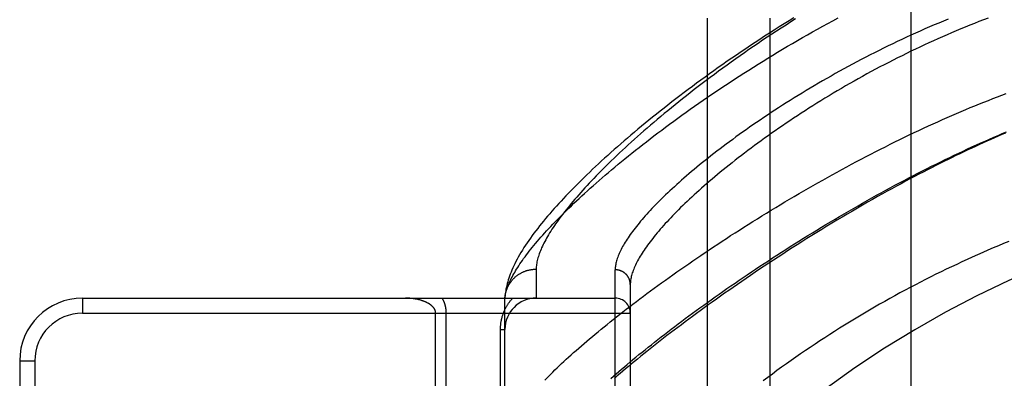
# Model space of a CAD drawing. Header units: inches. Extents: x 0 to 221, y 0 to 143.
# Tile 103 of 256: x 93.671 to 95.633, y 59.411 to 60.126. Entities that reach past the tile are written whole.
import ezdxf

# ---------------------------------------------------------------- set-up
doc = ezdxf.new("R2010")
doc.units = ezdxf.units.IN
doc.header["$LTSCALE"] = 12.142857
doc.header["$MEASUREMENT"] = 0
doc.linetypes.add('HIDDEN', pattern=[0.2, 0.1, -0.1])
for name, color, linetype in [('DEFAULT_2', 8, 'HIDDEN'), ('RIGHTHAND_DOOR_ASSEMBLY', 7, 'CONTINUOUS'), ('SUBPANEL', 7, 'CONTINUOUS')]:
    doc.layers.add(name, color=color, linetype=linetype)

msp = doc.modelspace()

# ---------------------------------------------------------------- linework, layer by layer
at = {"layer": 'DEFAULT_2', "color": 8, "linetype": 'HIDDEN'}
msp.add_line((95.4472, 103.9976), (95.4472, 34.8936), dxfattribs=at)
at = {"layer": 'RIGHTHAND_DOOR_ASSEMBLY', "color": 8, "linetype": 'HIDDEN'}
for p, q in [((94.7005, 59.6284), (94.7005, 59.5706)), ((94.858, 58.514), (94.858, 59.6272)), ((94.888, 59.5978), (94.888, 58.5434)), ((93.796, 59.5706), (94.858, 59.5706)), ((93.796, 59.5706), (93.796, 59.5406)), ((94.638, 59.5672), (94.638, 59.5696)), ((94.638, 59.2268), (94.638, 59.5672)), ((93.796, 59.5406), (94.888, 59.5406)), ((94.5, 59.292), (94.5, 59.5406)), ((94.5213, 59.2686), (94.5213, 59.5406)), ((94.6292, 59.5081), (94.638, 59.5081)), ((94.6292, 59.2268), (94.6292, 59.5081)), ((93.671, 59.4456), (93.701, 59.4456)), ((93.671, 59.4456), (93.671, 58.6956)), ((93.701, 59.4456), (93.701, 58.6956))]:
    msp.add_line(p, q, dxfattribs=at)
for points in [[(95.2142, 60.1294), (95.2043, 60.1233), (95.1945, 60.1172), (95.1847, 60.1111), (95.175, 60.105), (95.1653, 60.0988), (95.1557, 60.0926), (95.1462, 60.0864), (95.1367, 60.0802), (95.1273, 60.074), (95.1179, 60.0677), (95.1087, 60.0615), (95.0995, 60.0552), (95.0903, 60.0489), (95.0813, 60.0427), (95.0723, 60.0364), (95.0634, 60.0301), (95.0546, 60.0239), (95.0458, 60.0176), (95.0371, 60.0114), (95.0286, 60.0051), (95.0201, 59.9989), (95.0117, 59.9926), (95.0033, 59.9864), (94.9951, 59.9802), (94.9869, 59.974), (94.9789, 59.9679), (94.9709, 59.9617), (94.963, 59.9556), (94.9552, 59.9495), (94.9475, 59.9434), (94.9399, 59.9373), (94.9324, 59.9313), (94.9249, 59.9252), (94.9176, 59.9192), (94.9104, 59.9133), (94.9032, 59.9073), (94.8961, 59.9014), (94.8892, 59.8955), (94.8823, 59.8897), (94.8755, 59.8839), (94.8688, 59.8781), (94.8623, 59.8723), (94.8558, 59.8666), (94.8494, 59.8609), (94.843, 59.8552), (94.8368, 59.8496), (94.8307, 59.844), (94.8247, 59.8384), (94.8187, 59.8329), (94.8129, 59.8274), (94.8072, 59.822), (94.8015, 59.8165), (94.7959, 59.8111), (94.7905, 59.8058), (94.7851, 59.8005), (94.7798, 59.7952), (94.7746, 59.7899), (94.7695, 59.7847), (94.7644, 59.7795), (94.7595, 59.7743), (94.7547, 59.7692), (94.7499, 59.7641), (94.7453, 59.759), (94.7407, 59.754), (94.7362, 59.749), (94.7318, 59.744), (94.7275, 59.739), (94.7232, 59.7341), (94.7191, 59.7291), (94.715, 59.7243), (94.7111, 59.7194), (94.7072, 59.7145), (94.7034, 59.7097), (94.6997, 59.7049), (94.696, 59.7001), (94.6925, 59.6953), (94.689, 59.6905), (94.6856, 59.6857), (94.6823, 59.6809), (94.6791, 59.6761), (94.676, 59.6713), (94.673, 59.6665), (94.6701, 59.6618), (94.6674, 59.6572), (94.6648, 59.6526), (94.6623, 59.6481), (94.6599, 59.6436), (94.6577, 59.6393), (94.6557, 59.635), (94.6537, 59.6308), (94.6519, 59.6266), (94.6502, 59.6225), (94.6487, 59.6185), (94.6472, 59.6146), (94.6459, 59.6107), (94.6447, 59.6069), (94.6436, 59.6032), (94.6426, 59.5995), (94.6417, 59.5959), (94.6409, 59.5923), (94.6402, 59.5888), (94.6396, 59.5854), (94.6391, 59.5821), (94.6387, 59.5788), (94.6384, 59.5756), (94.6382, 59.5726), (94.638, 59.5696)], [(94.638, 59.5672), (94.6381, 59.5695), (94.6383, 59.5718), (94.6386, 59.5742), (94.639, 59.5767), (94.6395, 59.5791), (94.6401, 59.5817), (94.6408, 59.5842), (94.6415, 59.5869), (94.6424, 59.5895), (94.6433, 59.5923), (94.6443, 59.595), (94.6454, 59.5978), (94.6466, 59.6007), (94.6479, 59.6036), (94.6493, 59.6065), (94.6507, 59.6096), (94.6523, 59.6126), (94.6539, 59.6157), (94.6557, 59.6189), (94.6575, 59.622), (94.6594, 59.6253), (94.6614, 59.6286), (94.6635, 59.6319), (94.6657, 59.6353), (94.668, 59.6388), (94.6704, 59.6423), (94.6728, 59.6458), (94.6754, 59.6494), (94.6781, 59.653), (94.6808, 59.6567), (94.6836, 59.6604), (94.6866, 59.6642), (94.6896, 59.668), (94.6927, 59.6719), (94.696, 59.6759), (94.6993, 59.6798), (94.7027, 59.6839), (94.7062, 59.6879), (94.7098, 59.6921), (94.7135, 59.6962), (94.7173, 59.7005), (94.7212, 59.7047), (94.7252, 59.7091), (94.7293, 59.7134), (94.7335, 59.7178), (94.7377, 59.7223), (94.7421, 59.7268), (94.7466, 59.7314), (94.7512, 59.736), (94.7559, 59.7406), (94.7607, 59.7453), (94.7655, 59.7501), (94.7705, 59.7549), (94.7756, 59.7597), (94.7808, 59.7646), (94.786, 59.7695), (94.7914, 59.7745), (94.7969, 59.7795), (94.8025, 59.7846), (94.8082, 59.7897), (94.8139, 59.7948), (94.8198, 59.8), (94.8258, 59.8053), (94.8319, 59.8105), (94.8381, 59.8159), (94.8444, 59.8212), (94.8508, 59.8266), (94.8572, 59.832), (94.8638, 59.8375), (94.8705, 59.843), (94.8773, 59.8486), (94.8842, 59.8541), (94.8912, 59.8597), (94.8982, 59.8654), (94.9054, 59.8711), (94.9127, 59.8768), (94.9201, 59.8825), (94.9276, 59.8883), (94.9351, 59.8941), (94.9428, 59.8999), (94.9505, 59.9057), (94.9584, 59.9116), (94.9663, 59.9175), (94.9744, 59.9234), (94.9825, 59.9293), (94.9907, 59.9352), (94.999, 59.9412), (95.0074, 59.9472), (95.0159, 59.9532), (95.0245, 59.9592), (95.0331, 59.9652), (95.0419, 59.9712), (95.0507, 59.9772), (95.0596, 59.9832), (95.0686, 59.9892), (95.0776, 59.9953), (95.0867, 60.0013), (95.0959, 60.0073), (95.1052, 60.0133), (95.1145, 60.0193), (95.1239, 60.0253), (95.1334, 60.0313), (95.1429, 60.0372), (95.1525, 60.0432), (95.1621, 60.0491), (95.1719, 60.055), (95.1816, 60.0609), (95.1914, 60.0668), (95.2013, 60.0726), (95.2112, 60.0784), (95.2211, 60.0842), (95.2311, 60.09), (95.2412, 60.0957), (95.2512, 60.1013), (95.2613, 60.107), (95.2715, 60.1126), (95.2816, 60.1181), (95.2918, 60.1236), (95.302, 60.1291)], [(95.6011, 60.1289), (95.592, 60.1254), (95.5829, 60.1219), (95.5738, 60.1183), (95.5647, 60.1147), (95.5556, 60.111), (95.5465, 60.1072), (95.5374, 60.1035), (95.5284, 60.0996), (95.5193, 60.0957), (95.5102, 60.0917), (95.5012, 60.0877), (95.4922, 60.0837), (95.4831, 60.0796), (95.4741, 60.0754), (95.4652, 60.0712), (95.4562, 60.0669), (95.4473, 60.0626), (95.4383, 60.0583), (95.4295, 60.0539), (95.4206, 60.0495), (95.4118, 60.045), (95.403, 60.0405), (95.3942, 60.0359), (95.3855, 60.0314), (95.3768, 60.0267), (95.3681, 60.0221), (95.3595, 60.0174), (95.3509, 60.0127), (95.3424, 60.0079), (95.3339, 60.0031), (95.3254, 59.9983), (95.317, 59.9935), (95.3087, 59.9886), (95.3004, 59.9838), (95.2922, 59.9789), (95.284, 59.974), (95.2759, 59.969), (95.2679, 59.9641), (95.2599, 59.9591), (95.252, 59.9542), (95.2441, 59.9492), (95.2363, 59.9442), (95.2286, 59.9392), (95.221, 59.9342), (95.2134, 59.9292), (95.2059, 59.9242), (95.1985, 59.9192), (95.1911, 59.9143), (95.1839, 59.9093), (95.1767, 59.9043), (95.1696, 59.8993), (95.1625, 59.8943), (95.1556, 59.8894), (95.1487, 59.8844), (95.1419, 59.8795), (95.1352, 59.8746), (95.1286, 59.8697), (95.1221, 59.8648), (95.1157, 59.8599), (95.1093, 59.855), (95.1031, 59.8502), (95.0969, 59.8454), (95.0908, 59.8406), (95.0848, 59.8358), (95.0789, 59.8311), (95.0731, 59.8264), (95.0674, 59.8217), (95.0617, 59.817), (95.0562, 59.8124), (95.0508, 59.8078), (95.0454, 59.8032), (95.0401, 59.7987), (95.035, 59.7942), (95.0299, 59.7897), (95.0249, 59.7852), (95.02, 59.7808), (95.0152, 59.7765), (95.0105, 59.7721), (95.0059, 59.7678), (95.0013, 59.7635), (94.9969, 59.7593), (94.9926, 59.7551), (94.9883, 59.751), (94.9842, 59.7468), (94.9801, 59.7428), (94.9761, 59.7387), (94.9723, 59.7347), (94.9685, 59.7308), (94.9648, 59.7268), (94.9612, 59.7229), (94.9576, 59.7191), (94.9542, 59.7153), (94.9509, 59.7115), (94.9476, 59.7078), (94.9445, 59.7041), (94.9414, 59.7005), (94.9384, 59.6969), (94.9355, 59.6934), (94.9327, 59.6898), (94.93, 59.6864), (94.9274, 59.6829), (94.9248, 59.6796), (94.9224, 59.6762), (94.92, 59.6729), (94.9177, 59.6697), (94.9156, 59.6665), (94.9134, 59.6633), (94.9114, 59.6601), (94.9095, 59.6571), (94.9076, 59.654), (94.9059, 59.651), (94.9042, 59.6481), (94.9026, 59.6451), (94.9011, 59.6423), (94.8997, 59.6394), (94.8983, 59.6367), (94.8971, 59.6339), (94.8959, 59.6312), (94.8948, 59.6285), (94.8938, 59.6259), (94.8928, 59.6233), (94.892, 59.6208), (94.8912, 59.6183), (94.8905, 59.6159), (94.8899, 59.6135), (94.8894, 59.6111), (94.889, 59.6088), (94.8886, 59.6065), (94.8883, 59.6042), (94.8881, 59.602), (94.888, 59.5999), (94.888, 59.5978)], [(95.2174, 60.1271), (95.2078, 60.1211), (95.1983, 60.115), (95.1888, 60.109), (95.1794, 60.1029), (95.1701, 60.0968), (95.1608, 60.0906), (95.1516, 60.0845), (95.1425, 60.0783), (95.1334, 60.0722), (95.1245, 60.066), (95.1156, 60.0598), (95.1067, 60.0537), (95.098, 60.0475), (95.0893, 60.0413), (95.0807, 60.0352), (95.0722, 60.029), (95.0638, 60.0228), (95.0555, 60.0167), (95.0472, 60.0105), (95.0391, 60.0044), (95.031, 59.9983), (95.023, 59.9922), (95.0151, 59.9862), (95.0074, 59.9801), (94.9997, 59.9741), (94.9921, 59.9681), (94.9846, 59.9621), (94.9772, 59.9561), (94.9699, 59.9502), (94.9627, 59.9443), (94.9556, 59.9384), (94.9485, 59.9326), (94.9416, 59.9268), (94.9348, 59.921), (94.9281, 59.9153), (94.9215, 59.9096), (94.915, 59.9039), (94.9086, 59.8983), (94.9023, 59.8927), (94.8961, 59.8872), (94.89, 59.8817), (94.884, 59.8762), (94.8781, 59.8708), (94.8723, 59.8654), (94.8666, 59.8601), (94.861, 59.8548), (94.8555, 59.8496), (94.8501, 59.8444), (94.8448, 59.8392), (94.8397, 59.8341), (94.8346, 59.8291), (94.8296, 59.8241), (94.8247, 59.8191), (94.8199, 59.8142), (94.8152, 59.8093), (94.8106, 59.8045), (94.8061, 59.7998), (94.8017, 59.795), (94.7975, 59.7904), (94.7933, 59.7858), (94.7892, 59.7812), (94.7852, 59.7767), (94.7813, 59.7722), (94.7775, 59.7678), (94.7737, 59.7634), (94.7701, 59.7591), (94.7666, 59.7549), (94.7632, 59.7507), (94.7599, 59.7465), (94.7566, 59.7424), (94.7535, 59.7383), (94.7505, 59.7343), (94.7475, 59.7304), (94.7447, 59.7265), (94.7419, 59.7226), (94.7392, 59.7188), (94.7366, 59.7151), (94.7342, 59.7114), (94.7318, 59.7078), (94.7295, 59.7042), (94.7272, 59.7006), (94.7251, 59.6971), (94.7231, 59.6937), (94.7211, 59.6903), (94.7193, 59.687), (94.7175, 59.6837), (94.7158, 59.6805), (94.7143, 59.6773), (94.7128, 59.6741), (94.7113, 59.671), (94.71, 59.668), (94.7088, 59.665), (94.7076, 59.6621), (94.7066, 59.6592), (94.7056, 59.6564), (94.7047, 59.6536), (94.7039, 59.6508), (94.7032, 59.6482), (94.7025, 59.6455), (94.702, 59.6429), (94.7015, 59.6404), (94.7011, 59.6379), (94.7008, 59.6354), (94.7006, 59.6331), (94.7005, 59.6307), (94.7005, 59.6284)], [(95.5212, 60.1267), (95.5119, 60.1229), (95.5026, 60.119), (95.4934, 60.1151), (95.4841, 60.1111), (95.4749, 60.1071), (95.4657, 60.103), (95.4565, 60.0989), (95.4473, 60.0947), (95.4382, 60.0905), (95.4291, 60.0863), (95.42, 60.082), (95.4109, 60.0777), (95.4019, 60.0733), (95.3929, 60.0689), (95.3839, 60.0644), (95.375, 60.0599), (95.3661, 60.0554), (95.3572, 60.0509), (95.3484, 60.0463), (95.3396, 60.0417), (95.3309, 60.037), (95.3222, 60.0323), (95.3135, 60.0276), (95.305, 60.0229), (95.2964, 60.0181), (95.288, 60.0134), (95.2795, 60.0086), (95.2712, 60.0038), (95.2629, 59.9989), (95.2546, 59.9941), (95.2465, 59.9892), (95.2383, 59.9844), (95.2303, 59.9795), (95.2223, 59.9746), (95.2144, 59.9697), (95.2066, 59.9648), (95.1988, 59.9599), (95.1912, 59.955), (95.1836, 59.9501), (95.176, 59.9452), (95.1686, 59.9404), (95.1612, 59.9355), (95.1539, 59.9306), (95.1467, 59.9257), (95.1396, 59.9208), (95.1325, 59.916), (95.1256, 59.9111), (95.1187, 59.9063), (95.1119, 59.9015), (95.1052, 59.8967), (95.0986, 59.8919), (95.092, 59.8871), (95.0856, 59.8824), (95.0792, 59.8777), (95.073, 59.8729), (95.0668, 59.8683), (95.0607, 59.8636), (95.0547, 59.859), (95.0488, 59.8543), (95.043, 59.8498), (95.0373, 59.8452), (95.0317, 59.8407), (95.0261, 59.8362), (95.0207, 59.8317), (95.0154, 59.8272), (95.0101, 59.8228), (95.0049, 59.8184), (94.9999, 59.8141), (94.9949, 59.8098), (94.99, 59.8055), (94.9852, 59.8012), (94.9805, 59.797), (94.9759, 59.7928), (94.9714, 59.7887), (94.9669, 59.7846), (94.9626, 59.7805), (94.9584, 59.7764), (94.9542, 59.7724), (94.9501, 59.7685), (94.9462, 59.7645), (94.9423, 59.7606), (94.9385, 59.7568), (94.9348, 59.753), (94.9312, 59.7492), (94.9277, 59.7455), (94.9243, 59.7418), (94.9209, 59.7381), (94.9177, 59.7345), (94.9145, 59.7309), (94.9115, 59.7274), (94.9085, 59.7239), (94.9056, 59.7204), (94.9028, 59.717), (94.9001, 59.7136), (94.8974, 59.7103), (94.8949, 59.707), (94.8925, 59.7038), (94.8901, 59.7005), (94.8878, 59.6974), (94.8856, 59.6942), (94.8835, 59.6911), (94.8815, 59.6881), (94.8795, 59.6851), (94.8777, 59.6821), (94.8759, 59.6792), (94.8742, 59.6763), (94.8726, 59.6735), (94.8711, 59.6707), (94.8697, 59.6679), (94.8684, 59.6652), (94.8671, 59.6625), (94.8659, 59.6599), (94.8648, 59.6573), (94.8638, 59.6547), (94.8629, 59.6522), (94.862, 59.6497), (94.8612, 59.6473), (94.8606, 59.6449), (94.8599, 59.6425), (94.8594, 59.6402), (94.859, 59.6379), (94.8586, 59.6357), (94.8583, 59.6335), (94.8581, 59.6314), (94.858, 59.6292), (94.858, 59.6272)], [(94.7174, 59.4074), (94.7213, 59.4113), (94.7253, 59.4153), (94.7293, 59.4193), (94.7335, 59.4234), (94.7377, 59.4275), (94.7421, 59.4317), (94.7465, 59.4359), (94.751, 59.4401), (94.7556, 59.4444), (94.7603, 59.4487), (94.7651, 59.4531), (94.77, 59.4575), (94.7749, 59.462), (94.78, 59.4664), (94.7851, 59.471), (94.7904, 59.4755), (94.7957, 59.4801), (94.8011, 59.4848), (94.8067, 59.4895), (94.8123, 59.4942), (94.818, 59.4989), (94.8237, 59.5037), (94.8296, 59.5085), (94.8356, 59.5134), (94.8416, 59.5183), (94.8478, 59.5232), (94.854, 59.5282), (94.8603, 59.5332), (94.8667, 59.5382), (94.8732, 59.5433), (94.8798, 59.5484), (94.8865, 59.5535), (94.8932, 59.5587), (94.9001, 59.5639), (94.907, 59.5691), (94.914, 59.5744), (94.9211, 59.5797), (94.9283, 59.585), (94.9355, 59.5903), (94.9429, 59.5956), (94.9503, 59.601), (94.9578, 59.6064), (94.9654, 59.6118), (94.973, 59.6173), (94.9808, 59.6228), (94.9886, 59.6283), (94.9965, 59.6338), (95.0045, 59.6393), (95.0125, 59.6448), (95.0206, 59.6504), (95.0288, 59.6559), (95.0371, 59.6615), (95.0454, 59.6671), (95.0538, 59.6727), (95.0623, 59.6783), (95.0708, 59.6839), (95.0794, 59.6895), (95.088, 59.6952), (95.0967, 59.7008), (95.1055, 59.7064), (95.1144, 59.712), (95.1232, 59.7177), (95.1322, 59.7233), (95.1412, 59.7289), (95.1502, 59.7345), (95.1593, 59.7401), (95.1685, 59.7457), (95.1777, 59.7513), (95.1869, 59.7568), (95.1962, 59.7624), (95.2055, 59.7679), (95.2148, 59.7734), (95.2242, 59.7789), (95.2336, 59.7844), (95.243, 59.7898), (95.2525, 59.7953), (95.262, 59.8007), (95.2715, 59.806), (95.2811, 59.8114), (95.2906, 59.8167), (95.3002, 59.8219), (95.3098, 59.8272), (95.3194, 59.8324), (95.329, 59.8375), (95.3386, 59.8427), (95.3482, 59.8477), (95.3579, 59.8528), (95.3675, 59.8578), (95.3771, 59.8627), (95.3867, 59.8676), (95.3963, 59.8725), (95.4059, 59.8773), (95.4155, 59.882), (95.4251, 59.8867), (95.4346, 59.8914), (95.4441, 59.896), (95.4537, 59.9005), (95.4632, 59.905), (95.4726, 59.9094), (95.4821, 59.9138), (95.4915, 59.9181), (95.5009, 59.9223), (95.5102, 59.9265), (95.5195, 59.9306), (95.5288, 59.9347), (95.5381, 59.9387), (95.5473, 59.9426), (95.5565, 59.9465), (95.5656, 59.9503), (95.5747, 59.9541), (95.5838, 59.9577), (95.5928, 59.9614), (95.6017, 59.9649), (95.6107, 59.9684), (95.6195, 59.9719), (95.6284, 59.9752), (95.6372, 59.9785)], [(94.8493, 59.4107), (94.8545, 59.4153), (94.8598, 59.4199), (94.8652, 59.4245), (94.8706, 59.4292), (94.8762, 59.4339), (94.8818, 59.4387), (94.8875, 59.4435), (94.8933, 59.4483), (94.8992, 59.4531), (94.9052, 59.458), (94.9113, 59.463), (94.9174, 59.4679), (94.9236, 59.4729), (94.9299, 59.4779), (94.9363, 59.483), (94.9428, 59.4881), (94.9494, 59.4932), (94.956, 59.4984), (94.9627, 59.5035), (94.9695, 59.5087), (94.9764, 59.514), (94.9834, 59.5192), (94.9904, 59.5245), (94.9975, 59.5298), (95.0047, 59.5352), (95.012, 59.5405), (95.0193, 59.5459), (95.0267, 59.5513), (95.0342, 59.5567), (95.0418, 59.5622), (95.0494, 59.5676), (95.0571, 59.5731), (95.0649, 59.5786), (95.0727, 59.5841), (95.0806, 59.5896), (95.0886, 59.5952), (95.0967, 59.6007), (95.1048, 59.6063), (95.1129, 59.6118), (95.1212, 59.6174), (95.1294, 59.623), (95.1378, 59.6286), (95.1462, 59.6342), (95.1547, 59.6398), (95.1632, 59.6453), (95.1717, 59.6509), (95.1803, 59.6565), (95.189, 59.6621), (95.1977, 59.6677), (95.2065, 59.6733), (95.2153, 59.6788), (95.2241, 59.6844), (95.233, 59.6899), (95.2419, 59.6954), (95.2509, 59.701), (95.2598, 59.7064), (95.2688, 59.7119), (95.2779, 59.7174), (95.2869, 59.7228), (95.296, 59.7282), (95.3051, 59.7336), (95.3143, 59.7389), (95.3234, 59.7443), (95.3326, 59.7496), (95.3418, 59.7548), (95.351, 59.7601), (95.3602, 59.7653), (95.3694, 59.7704), (95.3786, 59.7756), (95.3878, 59.7806), (95.397, 59.7857), (95.4062, 59.7907), (95.4155, 59.7956), (95.4247, 59.8006), (95.4338, 59.8054), (95.443, 59.8102), (95.4522, 59.815), (95.4613, 59.8197), (95.4704, 59.8244), (95.4796, 59.829), (95.4886, 59.8335), (95.4977, 59.838), (95.5067, 59.8425), (95.5157, 59.8469), (95.5247, 59.8512), (95.5336, 59.8555), (95.5425, 59.8597), (95.5514, 59.8639), (95.5603, 59.868), (95.569, 59.872), (95.5778, 59.876), (95.5865, 59.8799), (95.5952, 59.8837), (95.6038, 59.8875), (95.6124, 59.8912), (95.621, 59.8949), (95.6294, 59.8985), (95.6379, 59.902)], [(95.6358, 59.8997), (95.6284, 59.8965), (95.6211, 59.8934), (95.6137, 59.8901), (95.6063, 59.8869), (95.5988, 59.8835), (95.5913, 59.8802), (95.5837, 59.8767), (95.5761, 59.8732), (95.5684, 59.8697), (95.5606, 59.8661), (95.5529, 59.8624), (95.545, 59.8586), (95.5371, 59.8549), (95.5292, 59.851), (95.5212, 59.8471), (95.5131, 59.8431), (95.505, 59.8391), (95.4968, 59.8349), (95.4885, 59.8307), (95.48, 59.8264), (95.4715, 59.822), (95.4629, 59.8176), (95.4542, 59.813), (95.4454, 59.8084), (95.4366, 59.8037), (95.4276, 59.7988), (95.4185, 59.7939), (95.4092, 59.7888), (95.3998, 59.7837), (95.3903, 59.7784), (95.3806, 59.773), (95.3708, 59.7674), (95.3609, 59.7618), (95.3508, 59.756), (95.3407, 59.7501), (95.3305, 59.7442), (95.3203, 59.7382), (95.3101, 59.7321), (95.2999, 59.726), (95.2897, 59.7199), (95.2796, 59.7138), (95.2696, 59.7077), (95.2596, 59.7015), (95.2497, 59.6954), (95.2399, 59.6892), (95.2301, 59.6831), (95.2204, 59.677), (95.2108, 59.6708), (95.2013, 59.6647), (95.1918, 59.6586), (95.1824, 59.6524), (95.1731, 59.6463), (95.1638, 59.6402), (95.1547, 59.6342), (95.1456, 59.6281), (95.1366, 59.6221), (95.1277, 59.616), (95.1188, 59.61), (95.1101, 59.604), (95.1014, 59.5981), (95.0929, 59.5921), (95.0844, 59.5862), (95.076, 59.5803), (95.0677, 59.5745), (95.0595, 59.5687), (95.0513, 59.5629), (95.0433, 59.5571), (95.0354, 59.5513), (95.0275, 59.5456), (95.0198, 59.54), (95.0121, 59.5343), (95.0045, 59.5287), (94.9971, 59.5232), (94.9897, 59.5176), (94.9824, 59.5121), (94.9752, 59.5067), (94.9681, 59.5013), (94.9611, 59.4959), (94.9542, 59.4906), (94.9474, 59.4853), (94.9407, 59.48), (94.9341, 59.4748), (94.9275, 59.4696), (94.9211, 59.4645), (94.9148, 59.4594), (94.9085, 59.4543), (94.9024, 59.4493), (94.8963, 59.4443), (94.8904, 59.4394), (94.8845, 59.4345), (94.8787, 59.4297), (94.8731, 59.4249), (94.8675, 59.4202), (94.862, 59.4155), (94.8566, 59.4108)], [(95.6425, 59.6836), (95.6321, 59.6793), (95.6216, 59.675), (95.6112, 59.6706), (95.6008, 59.6661), (95.5904, 59.6616), (95.58, 59.657), (95.5696, 59.6523), (95.5592, 59.6476), (95.5488, 59.6429), (95.5385, 59.638), (95.5281, 59.6331), (95.5178, 59.6282), (95.5075, 59.6232), (95.4972, 59.6181), (95.4869, 59.613), (95.4766, 59.6078), (95.4663, 59.6025), (95.4561, 59.5972), (95.4458, 59.5918), (95.4356, 59.5864), (95.4254, 59.5809), (95.4153, 59.5754), (95.4051, 59.5698), (95.395, 59.5641), (95.3849, 59.5584), (95.3748, 59.5526), (95.3647, 59.5468), (95.3547, 59.5409), (95.3447, 59.5349), (95.3347, 59.5289), (95.3248, 59.5229), (95.3149, 59.5168), (95.305, 59.5106), (95.2952, 59.5044), (95.2854, 59.4981), (95.2756, 59.4918), (95.2659, 59.4854), (95.2562, 59.479), (95.2465, 59.4725), (95.2369, 59.466), (95.2274, 59.4595), (95.2179, 59.4529), (95.2084, 59.4462), (95.199, 59.4396), (95.1896, 59.4328), (95.1803, 59.4261), (95.1711, 59.4193), (95.1619, 59.4125), (95.1527, 59.4056)], [(94.6381, 59.5706), (94.6381, 59.5717), (94.6382, 59.5728), (94.6383, 59.5739), (94.6385, 59.575), (94.6386, 59.5761), (94.6388, 59.5772), (94.639, 59.5783), (94.6392, 59.5794), (94.6395, 59.5805), (94.6397, 59.5816), (94.64, 59.5827), (94.6403, 59.5838), (94.6406, 59.5848), (94.641, 59.5859), (94.6413, 59.587), (94.6417, 59.588), (94.6421, 59.5891), (94.6425, 59.5901), (94.6429, 59.5911), (94.6434, 59.5922), (94.6439, 59.5932), (94.6444, 59.5942), (94.6449, 59.5952), (94.6454, 59.5962), (94.646, 59.5972), (94.6465, 59.5981), (94.6471, 59.5991), (94.6477, 59.6), (94.6483, 59.601), (94.649, 59.6019), (94.6496, 59.6028), (94.6503, 59.6037), (94.651, 59.6046), (94.6517, 59.6055), (94.6524, 59.6064), (94.6532, 59.6072), (94.6539, 59.608), (94.6547, 59.6089), (94.6555, 59.6097), (94.6563, 59.6105), (94.6571, 59.6113), (94.6579, 59.612), (94.6588, 59.6128), (94.6596, 59.6135), (94.6605, 59.6142), (94.6614, 59.615), (94.6623, 59.6156), (94.6632, 59.6163), (94.6641, 59.617), (94.665, 59.6176), (94.666, 59.6182), (94.6669, 59.6189), (94.6679, 59.6194), (94.6689, 59.62), (94.6699, 59.6206), (94.6709, 59.6211), (94.6719, 59.6216), (94.6729, 59.6221), (94.6739, 59.6226), (94.675, 59.6231), (94.676, 59.6235), (94.6771, 59.624), (94.6781, 59.6244), (94.6792, 59.6248), (94.6803, 59.6251), (94.6814, 59.6255), (94.6825, 59.6258), (94.6836, 59.6261), (94.6847, 59.6264), (94.6858, 59.6267), (94.6869, 59.6269), (94.688, 59.6272), (94.6891, 59.6274), (94.6902, 59.6276), (94.6914, 59.6278), (94.6925, 59.6279), (94.6936, 59.628), (94.6948, 59.6281), (94.6959, 59.6282), (94.697, 59.6283), (94.6982, 59.6284), (94.6993, 59.6284), (94.7005, 59.6284)], [(94.888, 59.5978), (94.888, 59.5984), (94.8879, 59.5991), (94.8879, 59.5997), (94.8879, 59.6003), (94.8878, 59.601), (94.8877, 59.6016), (94.8876, 59.6022), (94.8875, 59.6029), (94.8874, 59.6035), (94.8873, 59.6041), (94.8871, 59.6048), (94.8869, 59.6054), (94.8868, 59.606), (94.8866, 59.6066), (94.8864, 59.6072), (94.8862, 59.6078), (94.8859, 59.6084), (94.8857, 59.609), (94.8854, 59.6096), (94.8852, 59.6102), (94.8849, 59.6108), (94.8846, 59.6113), (94.8843, 59.6119), (94.8839, 59.6125), (94.8836, 59.613), (94.8833, 59.6136), (94.8829, 59.6141), (94.8825, 59.6146), (94.8822, 59.6151), (94.8818, 59.6157), (94.8814, 59.6162), (94.8809, 59.6167), (94.8805, 59.6171), (94.8801, 59.6176), (94.8796, 59.6181), (94.8792, 59.6186), (94.8787, 59.619), (94.8782, 59.6194), (94.8777, 59.6199), (94.8773, 59.6203), (94.8767, 59.6207), (94.8762, 59.6211), (94.8757, 59.6215), (94.8752, 59.6218), (94.8746, 59.6222), (94.8741, 59.6226), (94.8735, 59.6229), (94.873, 59.6232), (94.8724, 59.6235), (94.8718, 59.6238), (94.8712, 59.6241), (94.8706, 59.6244), (94.87, 59.6247), (94.8694, 59.6249), (94.8688, 59.6252), (94.8682, 59.6254), (94.8676, 59.6256), (94.867, 59.6258), (94.8664, 59.626), (94.8657, 59.6262), (94.8651, 59.6263), (94.8645, 59.6265), (94.8638, 59.6266), (94.8632, 59.6267), (94.8625, 59.6268), (94.8619, 59.6269), (94.8612, 59.627), (94.8606, 59.627), (94.8599, 59.6271), (94.8593, 59.6271), (94.8586, 59.6272), (94.858, 59.6272)], [(94.5, 59.5406), (94.5, 59.5409), (94.5, 59.5413), (94.5, 59.5416), (94.5, 59.5419), (94.4999, 59.5423), (94.4999, 59.5426), (94.4999, 59.5429), (94.4998, 59.5433), (94.4997, 59.5436), (94.4997, 59.5439), (94.4996, 59.5443), (94.4995, 59.5446), (94.4994, 59.545), (94.4993, 59.5453), (94.4992, 59.5457), (94.499, 59.546), (94.4989, 59.5464), (94.4988, 59.5468), (94.4986, 59.5471), (94.4984, 59.5475), (94.4982, 59.5479), (94.4981, 59.5482), (94.4979, 59.5486), (94.4976, 59.549), (94.4974, 59.5494), (94.4972, 59.5498), (94.4969, 59.5502), (94.4966, 59.5506), (94.4963, 59.551), (94.4961, 59.5513), (94.4957, 59.5517), (94.4954, 59.5521), (94.4951, 59.5525), (94.4947, 59.5529), (94.4943, 59.5533), (94.494, 59.5537), (94.4936, 59.5541), (94.4932, 59.5545), (94.4927, 59.5549), (94.4923, 59.5553), (94.4918, 59.5557), (94.4913, 59.5562), (94.4908, 59.5566), (94.4903, 59.557), (94.4898, 59.5574), (94.4892, 59.5578), (94.4887, 59.5582), (94.4881, 59.5586), (94.4875, 59.559), (94.4868, 59.5594), (94.4862, 59.5598), (94.4855, 59.5602), (94.4849, 59.5605), (94.4842, 59.5609), (94.4834, 59.5613), (94.4827, 59.5617), (94.482, 59.5621), (94.4812, 59.5624), (94.4804, 59.5628), (94.4796, 59.5631), (94.4788, 59.5635), (94.4779, 59.5639), (94.4771, 59.5642), (94.4762, 59.5645), (94.4753, 59.5649), (94.4743, 59.5652), (94.4734, 59.5655), (94.4725, 59.5658), (94.4715, 59.5661), (94.4705, 59.5664), (94.4695, 59.5667), (94.4684, 59.567), (94.4674, 59.5673), (94.4663, 59.5676), (94.4653, 59.5678), (94.4642, 59.5681), (94.4631, 59.5683), (94.4619, 59.5685), (94.4608, 59.5687), (94.4597, 59.5689), (94.4585, 59.5691), (94.4573, 59.5693), (94.4561, 59.5695), (94.4549, 59.5697), (94.4537, 59.5698), (94.4525, 59.5699), (94.4513, 59.5701), (94.4501, 59.5702), (94.4488, 59.5703), (94.4476, 59.5704), (94.4463, 59.5704), (94.4451, 59.5705), (94.4438, 59.5705), (94.4426, 59.5706), (94.4413, 59.5706), (94.44, 59.5706)], [(94.5213, 59.5406), (94.5213, 59.5413), (94.5212, 59.5419), (94.5212, 59.5426), (94.5212, 59.5433), (94.5212, 59.544), (94.5211, 59.5447), (94.5211, 59.5454), (94.521, 59.546), (94.5209, 59.5467), (94.5209, 59.5474), (94.5208, 59.5481), (94.5207, 59.5488), (94.5206, 59.5496), (94.5205, 59.5503), (94.5203, 59.551), (94.5202, 59.5517), (94.5201, 59.5524), (94.5199, 59.5532), (94.5198, 59.5539), (94.5196, 59.5547), (94.5194, 59.5554), (94.5192, 59.5562), (94.519, 59.5569), (94.5188, 59.5577), (94.5185, 59.5585), (94.5183, 59.5593), (94.518, 59.5601), (94.5177, 59.5609), (94.5174, 59.5617), (94.5171, 59.5625), (94.5168, 59.5633), (94.5165, 59.5641), (94.5161, 59.5649), (94.5157, 59.5657), (94.5153, 59.5665), (94.515, 59.5674), (94.5145, 59.5682), (94.5141, 59.569), (94.5137, 59.5698), (94.5132, 59.5706)], [(94.6292, 59.5081), (94.6292, 59.5092), (94.6292, 59.5102), (94.6292, 59.5113), (94.6293, 59.5123), (94.6293, 59.5134), (94.6294, 59.5145), (94.6295, 59.5155), (94.6296, 59.5166), (94.6297, 59.5177), (94.6298, 59.5187), (94.6299, 59.5198), (94.6301, 59.5209), (94.6302, 59.522), (94.6304, 59.5231), (94.6306, 59.5241), (94.6308, 59.5252), (94.631, 59.5263), (94.6312, 59.5274), (94.6315, 59.5285), (94.6317, 59.5297), (94.632, 59.5308), (94.6323, 59.5319), (94.6326, 59.533), (94.6329, 59.5341), (94.6333, 59.5353), (94.6336, 59.5364), (94.634, 59.5376), (94.6344, 59.5387), (94.6348, 59.5399), (94.6352, 59.541), (94.6357, 59.5422), (94.6362, 59.5433), (94.6366, 59.5445), (94.6372, 59.5457), (94.6377, 59.5468), (94.6382, 59.548), (94.6388, 59.5491), (94.6394, 59.5503), (94.64, 59.5514), (94.6406, 59.5526), (94.6412, 59.5538), (94.6419, 59.5549), (94.6426, 59.556), (94.6433, 59.5572), (94.644, 59.5583), (94.6448, 59.5595), (94.6455, 59.5606), (94.6463, 59.5617), (94.6471, 59.5629), (94.648, 59.564), (94.6488, 59.5651), (94.6497, 59.5662), (94.6506, 59.5673), (94.6516, 59.5684), (94.6525, 59.5695), (94.6535, 59.5706)]]:
    msp.add_lwpolyline(points, dxfattribs=at)
for centre, radius, start, end in [((96.4732, 57.7865), 2, 100.3342, 132.7959), ((93.796, 59.4456), 0.125, 90, 180), ((94.7005, 59.5081), 0.0625, 90, 180), ((94.858, 59.5406), 0.03, 0, 90), ((93.796, 59.4456), 0.095, 90, 180)]:
    msp.add_arc(centre, radius, start, end, dxfattribs=at)
at = {"layer": 'SUBPANEL', "color": 8, "linetype": 'HIDDEN'}
for p, q in [((95.041, 101.4143), (95.041, 37.4768)), ((95.166, 101.4143), (95.166, 37.4768))]:
    msp.add_line(p, q, dxfattribs=at)

doc.saveas('drawing.dxf')
